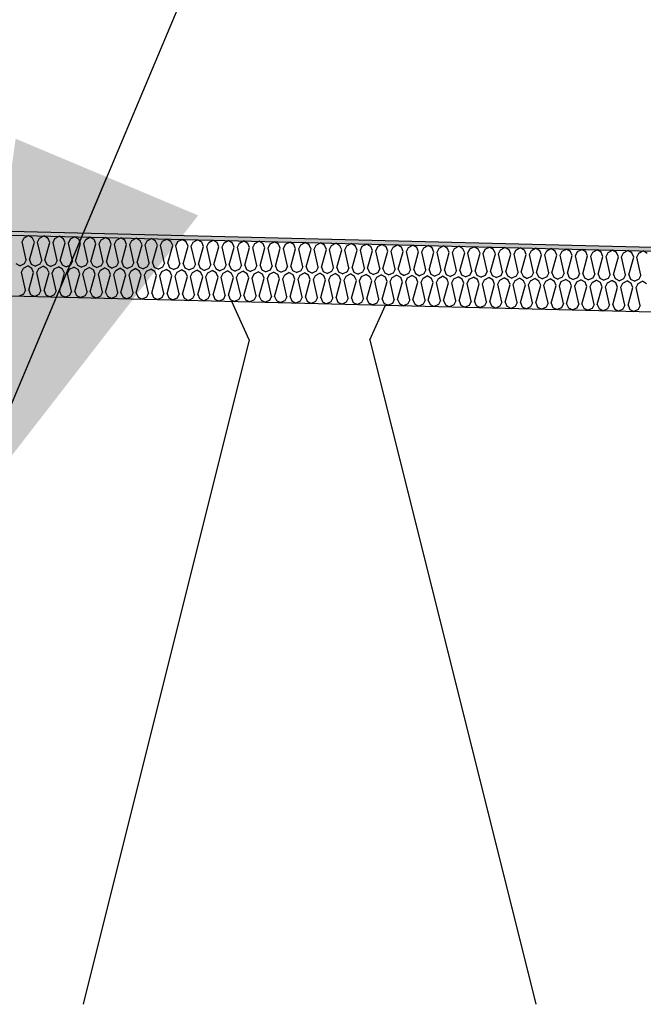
# Model space of a CAD drawing. Header units: millimetres. Extents: x -78790 to -55226, y -2070 to 11020.
# Tile 36 of 108: x -71325 to -71017, y 6969 to 7455. Entities that reach past the tile are written whole.
import ezdxf

# ---------------------------------------------------------------- set-up
doc = ezdxf.new("R2010")
doc.units = ezdxf.units.MM
doc.header["$LTSCALE"] = 0.5
doc.header["$MEASUREMENT"] = 0
doc.linetypes.add('PLINE', pattern=[0])
for name, color, linetype in [('261- Primærkonstruksjon (tak) (Skravur)(Nye konstruksjoner)', 7, 'Continuous'), ('261- Primærkonstruksjon (tak)(Nye konstruksjoner)', 7, 'Continuous'), ('262- Taktekking (Skravur)(Nye konstruksjoner)', 7, 'Continuous'), ('262- Taktekking(Nye konstruksjoner)', 7, 'Continuous'), ('832- Tekst bygning(Nye konstruksjoner)', 7, 'Continuous')]:
    doc.layers.add(name, color=color, linetype=linetype)
doc.dimstyles.new('GENERATED_STYLE__2', dxfattribs={"dimtxt": 0.18, "dimasz": 182.4, "dimexe": 0.18, "dimexo": 0.0625, "dimgap": 0, "dimtad": 0, "dimtih": 1, "dimtoh": 1, "dimdec": 4, "dimzin": 0, "dimdsep": 46, "dimcen": 0.09, "dimadec": 0, "dimazin": 0, "dimtfac": 1, "dimtdec": 4, "dimtmove": 0, "dimatfit": 3, "dimldrblk": 'ARROWHEAD_5', "dimfxl": 1, "dimtolj": 1, "dimtzin": 0, "dimarcsym": 0})

# ---------------------------------------------------------------- blocks, each defined once
blk = doc.blocks.new('*X12')
at = {"layer": '262- Taktekking (Skravur)(Nye konstruksjoner)', "linetype": 'PLINE'}
for p, q in [((-71323.48, 7345.45), (-71322.51, 7347.46)), ((-71322.51, 7347.46), (-71320.41, 7348.57)), ((-71318.37, 7347.36), (-71320.41, 7348.57)), ((-71317.49, 7345.3), (-71318.37, 7347.36)), ((-71315.9, 7345.26), (-71314.92, 7347.27)), ((-71314.92, 7347.27), (-71312.82, 7348.38)), ((-71310.78, 7347.17), (-71312.82, 7348.38)), ((-71307.34, 7347.08), (-71305.24, 7348.19)), ((-71303.2, 7346.98), (-71305.24, 7348.19)), ((-71299.75, 7346.89), (-71297.65, 7348)), ((-71295.61, 7346.79), (-71297.65, 7348)), ((-71292.17, 7346.7), (-71290.07, 7347.81)), ((-71288.02, 7346.6), (-71290.07, 7347.81)), ((-71284.58, 7346.51), (-71282.48, 7347.62)), ((-71280.44, 7346.41), (-71282.48, 7347.62)), ((-71277, 7346.32), (-71274.9, 7347.43)), ((-71272.85, 7346.22), (-71274.9, 7347.43)), ((-71269.41, 7346.13), (-71267.31, 7347.24)), ((-71265.27, 7346.03), (-71267.31, 7347.24)), ((-71321.51, 7336.6), (-71323.48, 7345.45)), ((-71319.91, 7336.56), (-71317.49, 7345.3)), ((-71313.92, 7336.41), (-71315.9, 7345.26)), ((-71312.33, 7336.37), (-71309.91, 7345.11)), ((-71309.91, 7345.11), (-71310.78, 7347.17)), ((-71308.31, 7345.07), (-71307.34, 7347.08)), ((-71306.33, 7336.22), (-71308.31, 7345.07)), ((-71304.74, 7336.18), (-71302.32, 7344.92)), ((-71302.32, 7344.92), (-71303.2, 7346.98)), ((-71300.73, 7344.88), (-71299.75, 7346.89)), ((-71298.75, 7336.03), (-71300.73, 7344.88)), ((-71297.16, 7335.99), (-71294.74, 7344.73)), ((-71294.74, 7344.73), (-71295.61, 7346.79)), ((-71293.14, 7344.69), (-71292.17, 7346.7)), ((-71291.16, 7335.84), (-71293.14, 7344.69)), ((-71289.57, 7335.8), (-71287.15, 7344.54)), ((-71287.15, 7344.54), (-71288.02, 7346.6)), ((-71285.56, 7344.5), (-71284.58, 7346.51)), ((-71283.58, 7335.65), (-71285.56, 7344.5)), ((-71281.98, 7335.61), (-71279.57, 7344.36)), ((-71279.57, 7344.36), (-71280.44, 7346.41)), ((-71277.97, 7344.32), (-71277, 7346.32)), ((-71275.99, 7335.46), (-71277.97, 7344.32)), ((-71274.4, 7335.42), (-71271.98, 7344.17)), ((-71271.98, 7344.17), (-71272.85, 7346.22)), ((-71270.39, 7344.13), (-71269.41, 7346.13)), ((-71268.41, 7335.27), (-71270.39, 7344.13)), ((-71266.81, 7335.23), (-71264.39, 7343.98)), ((-71264.39, 7343.98), (-71265.27, 7346.03)), ((-71262.8, 7343.94), (-71261.83, 7345.94)), ((-71260.82, 7335.08), (-71262.8, 7343.94)), ((-71261.83, 7345.94), (-71259.73, 7347.05)), ((-71257.68, 7345.84), (-71259.73, 7347.05)), ((-71259.23, 7335.04), (-71256.81, 7343.79)), ((-71256.81, 7343.79), (-71257.68, 7345.84)), ((-71255.22, 7343.75), (-71254.24, 7345.75)), ((-71253.24, 7334.9), (-71255.22, 7343.75)), ((-71254.24, 7345.75), (-71252.14, 7346.86)), ((-71250.1, 7345.65), (-71252.14, 7346.86)), ((-71251.64, 7334.86), (-71249.22, 7343.6)), ((-71249.22, 7343.6), (-71250.1, 7345.65)), ((-71247.63, 7343.56), (-71246.65, 7345.56)), ((-71245.65, 7334.71), (-71247.63, 7343.56)), ((-71246.65, 7345.56), (-71244.55, 7346.67)), ((-71242.51, 7345.46), (-71244.55, 7346.67)), ((-71244.06, 7334.67), (-71241.64, 7343.41)), ((-71241.64, 7343.41), (-71242.51, 7345.46)), ((-71240.04, 7343.37), (-71239.07, 7345.38)), ((-71238.06, 7334.52), (-71240.04, 7343.37)), ((-71239.07, 7345.38), (-71236.97, 7346.48)), ((-71234.93, 7345.27), (-71236.97, 7346.48)), ((-71236.47, 7334.48), (-71234.05, 7343.22)), ((-71234.05, 7343.22), (-71234.93, 7345.27)), ((-71232.46, 7343.18), (-71231.48, 7345.19)), ((-71230.48, 7334.33), (-71232.46, 7343.18)), ((-71231.48, 7345.19), (-71229.38, 7346.29)), ((-71227.34, 7345.08), (-71229.38, 7346.29)), ((-71228.89, 7334.29), (-71226.47, 7343.03)), ((-71226.47, 7343.03), (-71227.34, 7345.08)), ((-71224.87, 7342.99), (-71223.9, 7345)), ((-71222.89, 7334.14), (-71224.87, 7342.99)), ((-71223.9, 7345), (-71221.8, 7346.1)), ((-71219.75, 7344.89), (-71221.8, 7346.1)), ((-71221.3, 7334.1), (-71218.88, 7342.84)), ((-71218.88, 7342.84), (-71219.75, 7344.89)), ((-71217.29, 7342.8), (-71216.31, 7344.81)), ((-71215.31, 7333.95), (-71217.29, 7342.8)), ((-71216.31, 7344.81), (-71214.21, 7345.91)), ((-71212.17, 7344.7), (-71214.21, 7345.91)), ((-71213.71, 7333.91), (-71211.3, 7342.65)), ((-71211.3, 7342.65), (-71212.17, 7344.7)), ((-71209.7, 7342.61), (-71208.73, 7344.62)), ((-71207.72, 7333.76), (-71209.7, 7342.61)), ((-71208.73, 7344.62), (-71206.63, 7345.72)), ((-71204.58, 7344.51), (-71206.63, 7345.72)), ((-71206.13, 7333.72), (-71203.71, 7342.46)), ((-71203.71, 7342.46), (-71204.58, 7344.51)), ((-71202.12, 7342.42), (-71201.14, 7344.43)), ((-71200.14, 7333.57), (-71202.12, 7342.42)), ((-71201.14, 7344.43), (-71199.04, 7345.53)), ((-71197, 7344.32), (-71199.04, 7345.53)), ((-71196.12, 7342.27), (-71197, 7344.32)), ((-71194.53, 7342.23), (-71193.56, 7344.24)), ((-71193.56, 7344.24), (-71191.46, 7345.34)), ((-71189.41, 7344.13), (-71191.46, 7345.34)), ((-71188.54, 7342.08), (-71189.41, 7344.13)), ((-71186.95, 7342.04), (-71185.97, 7344.05)), ((-71185.97, 7344.05), (-71183.87, 7345.15)), ((-71181.83, 7343.94), (-71183.87, 7345.15)), ((-71180.95, 7341.89), (-71181.83, 7343.94)), ((-71179.36, 7341.85), (-71178.38, 7343.86)), ((-71178.38, 7343.86), (-71176.28, 7344.96)), ((-71174.24, 7343.75), (-71176.28, 7344.96)), ((-71173.37, 7341.7), (-71174.24, 7343.75)), ((-71171.77, 7341.66), (-71170.8, 7343.67)), ((-71170.8, 7343.67), (-71168.7, 7344.77)), ((-71166.66, 7343.56), (-71168.7, 7344.77)), ((-71165.78, 7341.51), (-71166.66, 7343.56)), ((-71164.19, 7341.47), (-71163.21, 7343.48)), ((-71163.21, 7343.48), (-71161.11, 7344.58)), ((-71159.07, 7343.38), (-71161.11, 7344.58)), ((-71158.2, 7341.32), (-71159.07, 7343.38)), ((-71156.6, 7341.28), (-71155.63, 7343.29)), ((-71155.63, 7343.29), (-71153.53, 7344.39)), ((-71151.49, 7343.19), (-71153.53, 7344.39)), ((-71150.61, 7341.13), (-71151.49, 7343.19)), ((-71149.02, 7341.09), (-71148.04, 7343.1)), ((-71148.04, 7343.1), (-71145.94, 7344.2)), ((-71143.9, 7343), (-71145.94, 7344.2)), ((-71143.03, 7340.94), (-71143.9, 7343)), ((-71141.43, 7340.9), (-71140.46, 7342.91)), ((-71140.46, 7342.91), (-71138.36, 7344.01)), ((-71136.31, 7342.81), (-71138.36, 7344.01)), ((-71135.44, 7340.75), (-71136.31, 7342.81)), ((-71133.85, 7340.71), (-71132.87, 7342.72)), ((-71132.87, 7342.72), (-71130.77, 7343.82)), ((-71128.73, 7342.62), (-71130.77, 7343.82)), ((-71127.85, 7340.56), (-71128.73, 7342.62)), ((-71126.26, 7340.52), (-71125.29, 7342.53)), ((-71125.29, 7342.53), (-71123.19, 7343.64)), ((-71121.14, 7342.43), (-71123.19, 7343.64)), ((-71120.27, 7340.37), (-71121.14, 7342.43)), ((-71117.7, 7342.34), (-71115.6, 7343.45)), ((-71113.56, 7342.24), (-71115.6, 7343.45)), ((-71110.11, 7342.15), (-71108.01, 7343.26)), ((-71105.97, 7342.05), (-71108.01, 7343.26)), ((-71102.53, 7341.96), (-71100.43, 7343.07)), ((-71098.39, 7341.86), (-71100.43, 7343.07)), ((-71094.94, 7341.77), (-71092.84, 7342.88)), ((-71090.8, 7341.67), (-71092.84, 7342.88)), ((-71087.36, 7341.58), (-71085.26, 7342.69)), ((-71083.22, 7341.48), (-71085.26, 7342.69)), ((-71079.77, 7341.39), (-71077.67, 7342.5)), ((-71075.63, 7341.29), (-71077.67, 7342.5)), ((-71198.54, 7333.53), (-71196.12, 7342.27)), ((-71192.55, 7333.38), (-71194.53, 7342.23)), ((-71190.96, 7333.34), (-71188.54, 7342.08)), ((-71184.97, 7333.19), (-71186.95, 7342.04)), ((-71183.37, 7333.15), (-71180.95, 7341.89)), ((-71177.38, 7333), (-71179.36, 7341.85)), ((-71175.79, 7332.96), (-71173.37, 7341.7)), ((-71169.8, 7332.81), (-71171.77, 7341.66)), ((-71168.2, 7332.77), (-71165.78, 7341.51)), ((-71162.21, 7332.62), (-71164.19, 7341.47)), ((-71160.62, 7332.58), (-71158.2, 7341.32)), ((-71154.62, 7332.43), (-71156.6, 7341.28)), ((-71153.03, 7332.39), (-71150.61, 7341.13)), ((-71147.04, 7332.24), (-71149.02, 7341.09)), ((-71145.44, 7332.2), (-71143.03, 7340.94)), ((-71139.45, 7332.05), (-71141.43, 7340.9)), ((-71137.86, 7332.01), (-71135.44, 7340.75)), ((-71131.87, 7331.86), (-71133.85, 7340.71)), ((-71130.27, 7331.82), (-71127.85, 7340.56)), ((-71124.28, 7331.67), (-71126.26, 7340.52)), ((-71122.69, 7331.63), (-71120.27, 7340.37)), ((-71118.68, 7340.33), (-71117.7, 7342.34)), ((-71116.7, 7331.48), (-71118.68, 7340.33)), ((-71115.1, 7331.44), (-71112.68, 7340.18)), ((-71112.68, 7340.18), (-71113.56, 7342.24)), ((-71111.09, 7340.14), (-71110.11, 7342.15)), ((-71109.11, 7331.29), (-71111.09, 7340.14)), ((-71107.52, 7331.25), (-71105.1, 7339.99)), ((-71105.1, 7339.99), (-71105.97, 7342.05)), ((-71103.5, 7339.95), (-71102.53, 7341.96)), ((-71101.53, 7331.1), (-71103.5, 7339.95)), ((-71099.93, 7331.06), (-71097.51, 7339.8)), ((-71097.51, 7339.8), (-71098.39, 7341.86)), ((-71095.92, 7339.76), (-71094.94, 7341.77)), ((-71093.94, 7330.91), (-71095.92, 7339.76)), ((-71092.35, 7330.87), (-71089.93, 7339.61)), ((-71089.93, 7339.61), (-71090.8, 7341.67)), ((-71088.33, 7339.57), (-71087.36, 7341.58)), ((-71086.35, 7330.72), (-71088.33, 7339.57)), ((-71084.76, 7330.68), (-71082.34, 7339.42)), ((-71082.34, 7339.42), (-71083.22, 7341.48)), ((-71080.75, 7339.38), (-71079.77, 7341.39)), ((-71078.77, 7330.53), (-71080.75, 7339.38)), ((-71077.18, 7330.49), (-71074.76, 7339.23)), ((-71074.76, 7339.23), (-71075.63, 7341.29)), ((-71073.16, 7339.2), (-71072.19, 7341.2)), ((-71071.18, 7330.34), (-71073.16, 7339.2)), ((-71072.19, 7341.2), (-71070.09, 7342.31)), ((-71068.04, 7341.1), (-71070.09, 7342.31)), ((-71069.59, 7330.3), (-71067.17, 7339.05)), ((-71067.17, 7339.05), (-71068.04, 7341.1)), ((-71065.58, 7339.01), (-71064.6, 7341.01)), ((-71063.6, 7330.15), (-71065.58, 7339.01)), ((-71064.6, 7341.01), (-71062.5, 7342.12)), ((-71060.46, 7340.91), (-71062.5, 7342.12)), ((-71062, 7330.11), (-71059.59, 7338.86)), ((-71059.59, 7338.86), (-71060.46, 7340.91)), ((-71057.99, 7338.82), (-71057.02, 7340.82)), ((-71056.01, 7329.96), (-71057.99, 7338.82)), ((-71057.02, 7340.82), (-71054.92, 7341.93)), ((-71052.87, 7340.72), (-71054.92, 7341.93)), ((-71054.42, 7329.92), (-71052, 7338.67)), ((-71052, 7338.67), (-71052.87, 7340.72)), ((-71050.41, 7338.63), (-71049.43, 7340.63)), ((-71048.43, 7329.77), (-71050.41, 7338.63)), ((-71049.43, 7340.63), (-71047.33, 7341.74)), ((-71045.29, 7340.53), (-71047.33, 7341.74)), ((-71046.83, 7329.74), (-71044.41, 7338.48)), ((-71044.41, 7338.48), (-71045.29, 7340.53)), ((-71042.82, 7338.44), (-71041.85, 7340.44)), ((-71040.84, 7329.59), (-71042.82, 7338.44)), ((-71041.85, 7340.44), (-71039.74, 7341.55)), ((-71037.7, 7340.34), (-71039.74, 7341.55)), ((-71039.25, 7329.55), (-71036.83, 7338.29)), ((-71036.83, 7338.29), (-71037.7, 7340.34)), ((-71035.23, 7338.25), (-71034.26, 7340.26)), ((-71033.26, 7329.4), (-71035.23, 7338.25)), ((-71034.26, 7340.26), (-71032.16, 7341.36)), ((-71030.12, 7340.15), (-71032.16, 7341.36)), ((-71031.66, 7329.36), (-71029.24, 7338.1)), ((-71029.24, 7338.1), (-71030.12, 7340.15)), ((-71027.65, 7338.06), (-71026.67, 7340.07)), ((-71025.67, 7329.21), (-71027.65, 7338.06)), ((-71026.67, 7340.07), (-71024.57, 7341.17)), ((-71022.53, 7339.96), (-71024.57, 7341.17)), ((-71024.08, 7329.17), (-71021.66, 7337.91)), ((-71021.66, 7337.91), (-71022.53, 7339.96)), ((-71020.06, 7337.87), (-71019.09, 7339.88)), ((-71018.08, 7329.02), (-71020.06, 7337.87)), ((-71019.09, 7339.88), (-71016.99, 7340.98)), ((-71014.95, 7339.77), (-71016.99, 7340.98)), ((-71326.62, 7334.7), (-71324.58, 7333.67)), ((-71322.48, 7334.59), (-71324.58, 7333.67)), ((-71322.88, 7332.47), (-71320.78, 7333.57)), ((-71321.51, 7336.6), (-71322.48, 7334.59)), ((-71318.74, 7332.36), (-71320.78, 7333.57)), ((-71319.91, 7336.56), (-71319.04, 7334.51)), ((-71319.04, 7334.51), (-71316.99, 7333.48)), ((-71314.9, 7334.4), (-71316.99, 7333.48)), ((-71315.3, 7332.28), (-71313.2, 7333.38)), ((-71313.92, 7336.41), (-71314.9, 7334.4)), ((-71311.16, 7332.17), (-71313.2, 7333.38)), ((-71312.33, 7336.37), (-71311.45, 7334.32)), ((-71311.45, 7334.32), (-71309.41, 7333.29)), ((-71307.31, 7334.21), (-71309.41, 7333.29)), ((-71307.71, 7332.09), (-71305.61, 7333.19)), ((-71306.33, 7336.22), (-71307.31, 7334.21)), ((-71303.57, 7331.98), (-71305.61, 7333.19)), ((-71304.74, 7336.18), (-71303.87, 7334.13)), ((-71303.87, 7334.13), (-71301.82, 7333.1)), ((-71299.72, 7334.02), (-71301.82, 7333.1)), ((-71300.13, 7331.9), (-71298.03, 7333)), ((-71298.75, 7336.03), (-71299.72, 7334.02)), ((-71295.98, 7331.79), (-71298.03, 7333)), ((-71297.16, 7335.99), (-71296.28, 7333.94)), ((-71296.28, 7333.94), (-71294.23, 7332.91)), ((-71292.14, 7333.84), (-71294.23, 7332.91)), ((-71292.54, 7331.71), (-71290.44, 7332.81)), ((-71291.16, 7335.84), (-71292.14, 7333.84)), ((-71288.4, 7331.6), (-71290.44, 7332.81)), ((-71289.57, 7335.8), (-71288.7, 7333.75)), ((-71288.7, 7333.75), (-71286.65, 7332.72)), ((-71284.55, 7333.65), (-71286.65, 7332.72)), ((-71283.58, 7335.65), (-71284.55, 7333.65)), ((-71281.98, 7335.61), (-71281.11, 7333.56)), ((-71281.11, 7333.56), (-71279.06, 7332.53)), ((-71276.97, 7333.46), (-71279.06, 7332.53)), ((-71275.99, 7335.46), (-71276.97, 7333.46)), ((-71274.4, 7335.42), (-71273.53, 7333.37)), ((-71273.53, 7333.37), (-71271.48, 7332.34)), ((-71269.38, 7333.27), (-71271.48, 7332.34)), ((-71268.41, 7335.27), (-71269.38, 7333.27)), ((-71266.81, 7335.23), (-71265.94, 7333.18)), ((-71265.94, 7333.18), (-71263.89, 7332.15)), ((-71261.8, 7333.08), (-71263.89, 7332.15)), ((-71260.82, 7335.08), (-71261.8, 7333.08)), ((-71259.23, 7335.04), (-71258.35, 7332.99)), ((-71258.35, 7332.99), (-71256.31, 7331.96)), ((-71254.21, 7332.89), (-71256.31, 7331.96)), ((-71253.24, 7334.9), (-71254.21, 7332.89)), ((-71251.64, 7334.86), (-71250.77, 7332.8)), ((-71250.77, 7332.8), (-71248.72, 7331.77)), ((-71246.63, 7332.7), (-71248.72, 7331.77)), ((-71245.65, 7334.71), (-71246.63, 7332.7)), ((-71244.06, 7334.67), (-71243.18, 7332.61)), ((-71238.06, 7334.52), (-71239.04, 7332.51)), ((-71236.47, 7334.48), (-71235.6, 7332.42)), ((-71230.48, 7334.33), (-71231.45, 7332.32)), ((-71228.89, 7334.29), (-71228.01, 7332.23)), ((-71222.89, 7334.14), (-71223.87, 7332.13)), ((-71221.3, 7334.1), (-71220.43, 7332.04)), ((-71215.31, 7333.95), (-71216.28, 7331.94)), ((-71213.71, 7333.91), (-71212.84, 7331.85)), ((-71207.72, 7333.76), (-71208.7, 7331.75)), ((-71206.13, 7333.72), (-71205.26, 7331.66)), ((-71200.14, 7333.57), (-71201.11, 7331.56)), ((-71198.54, 7333.53), (-71197.67, 7331.47)), ((-71192.55, 7333.38), (-71193.53, 7331.37)), ((-71190.96, 7333.34), (-71190.08, 7331.28)), ((-71184.97, 7333.19), (-71185.94, 7331.18)), ((-71183.37, 7333.15), (-71182.5, 7331.09)), ((-71177.38, 7333), (-71178.36, 7330.99)), ((-71175.79, 7332.96), (-71174.91, 7330.9)), ((-71169.8, 7332.81), (-71170.77, 7330.8)), ((-71168.2, 7332.77), (-71167.33, 7330.71)), ((-71323.86, 7330.46), (-71322.88, 7332.47)), ((-71321.88, 7321.61), (-71323.86, 7330.46)), ((-71320.29, 7321.57), (-71317.87, 7330.31)), ((-71317.87, 7330.31), (-71318.74, 7332.36)), ((-71316.27, 7330.27), (-71315.3, 7332.28)), ((-71314.3, 7321.42), (-71316.27, 7330.27)), ((-71312.7, 7321.38), (-71310.28, 7330.12)), ((-71310.28, 7330.12), (-71311.16, 7332.17)), ((-71308.69, 7330.08), (-71307.71, 7332.09)), ((-71306.71, 7321.23), (-71308.69, 7330.08)), ((-71305.12, 7321.19), (-71302.7, 7329.93)), ((-71302.7, 7329.93), (-71303.57, 7331.98)), ((-71301.1, 7329.89), (-71300.13, 7331.9)), ((-71299.12, 7321.04), (-71301.1, 7329.89)), ((-71297.53, 7321), (-71295.11, 7329.74)), ((-71295.11, 7329.74), (-71295.98, 7331.79)), ((-71293.52, 7329.7), (-71292.54, 7331.71)), ((-71291.54, 7320.85), (-71293.52, 7329.7)), ((-71289.94, 7320.81), (-71287.53, 7329.55)), ((-71287.53, 7329.55), (-71288.4, 7331.6)), ((-71285.93, 7329.51), (-71284.96, 7331.52)), ((-71283.95, 7320.66), (-71285.93, 7329.51)), ((-71284.96, 7331.52), (-71282.86, 7332.62)), ((-71280.81, 7331.41), (-71282.86, 7332.62)), ((-71282.36, 7320.62), (-71279.94, 7329.36)), ((-71279.94, 7329.36), (-71280.81, 7331.41)), ((-71278.35, 7329.32), (-71277.37, 7331.33)), ((-71276.37, 7320.47), (-71278.35, 7329.32)), ((-71277.37, 7331.33), (-71275.27, 7332.43)), ((-71273.23, 7331.22), (-71275.27, 7332.43)), ((-71274.77, 7320.43), (-71272.35, 7329.17)), ((-71272.35, 7329.17), (-71273.23, 7331.22)), ((-71270.76, 7329.13), (-71269.79, 7331.14)), ((-71268.78, 7320.28), (-71270.76, 7329.13)), ((-71269.79, 7331.14), (-71267.69, 7332.24)), ((-71265.64, 7331.03), (-71267.69, 7332.24)), ((-71267.19, 7320.24), (-71264.77, 7328.98)), ((-71264.77, 7328.98), (-71265.64, 7331.03)), ((-71263.18, 7328.94), (-71262.2, 7330.95)), ((-71261.2, 7320.09), (-71263.18, 7328.94)), ((-71262.2, 7330.95), (-71260.1, 7332.05)), ((-71258.06, 7330.85), (-71260.1, 7332.05)), ((-71259.6, 7320.05), (-71257.18, 7328.79)), ((-71257.18, 7328.79), (-71258.06, 7330.85)), ((-71255.59, 7328.75), (-71254.61, 7330.76)), ((-71253.61, 7319.9), (-71255.59, 7328.75)), ((-71254.61, 7330.76), (-71252.51, 7331.86)), ((-71250.47, 7330.66), (-71252.51, 7331.86)), ((-71252.02, 7319.86), (-71249.6, 7328.6)), ((-71249.6, 7328.6), (-71250.47, 7330.66)), ((-71248, 7328.56), (-71247.03, 7330.57)), ((-71246.03, 7319.71), (-71248, 7328.56)), ((-71247.03, 7330.57), (-71244.93, 7331.67)), ((-71242.89, 7330.47), (-71244.93, 7331.67)), ((-71244.43, 7319.67), (-71242.01, 7328.41)), ((-71243.18, 7332.61), (-71241.14, 7331.58)), ((-71242.01, 7328.41), (-71242.89, 7330.47)), ((-71239.04, 7332.51), (-71241.14, 7331.58)), ((-71240.42, 7328.37), (-71239.44, 7330.38)), ((-71238.44, 7319.52), (-71240.42, 7328.37)), ((-71239.44, 7330.38), (-71237.34, 7331.48)), ((-71235.3, 7330.28), (-71237.34, 7331.48)), ((-71236.85, 7319.48), (-71234.43, 7328.22)), ((-71235.6, 7332.42), (-71233.55, 7331.39)), ((-71234.43, 7328.22), (-71235.3, 7330.28)), ((-71231.45, 7332.32), (-71233.55, 7331.39)), ((-71232.83, 7328.18), (-71231.86, 7330.19)), ((-71230.85, 7319.33), (-71232.83, 7328.18)), ((-71231.86, 7330.19), (-71229.76, 7331.29)), ((-71227.72, 7330.09), (-71229.76, 7331.29)), ((-71229.26, 7319.29), (-71226.84, 7328.03)), ((-71228.01, 7332.23), (-71225.97, 7331.2)), ((-71226.84, 7328.03), (-71227.72, 7330.09)), ((-71223.87, 7332.13), (-71225.97, 7331.2)), ((-71225.25, 7327.99), (-71224.27, 7330)), ((-71223.27, 7319.14), (-71225.25, 7327.99)), ((-71224.27, 7330), (-71222.17, 7331.11)), ((-71220.13, 7329.9), (-71222.17, 7331.11)), ((-71221.68, 7319.1), (-71219.26, 7327.84)), ((-71220.43, 7332.04), (-71218.38, 7331.01)), ((-71219.26, 7327.84), (-71220.13, 7329.9)), ((-71216.28, 7331.94), (-71218.38, 7331.01)), ((-71217.66, 7327.8), (-71216.69, 7329.81)), ((-71215.68, 7318.95), (-71217.66, 7327.8)), ((-71216.69, 7329.81), (-71214.59, 7330.92)), ((-71212.54, 7329.71), (-71214.59, 7330.92)), ((-71212.84, 7331.85), (-71210.79, 7330.82)), ((-71211.67, 7327.65), (-71212.54, 7329.71)), ((-71208.7, 7331.75), (-71210.79, 7330.82)), ((-71210.08, 7327.61), (-71209.1, 7329.62)), ((-71209.1, 7329.62), (-71207, 7330.73)), ((-71204.96, 7329.52), (-71207, 7330.73)), ((-71205.26, 7331.66), (-71203.21, 7330.63)), ((-71204.09, 7327.46), (-71204.96, 7329.52)), ((-71201.11, 7331.56), (-71203.21, 7330.63)), ((-71202.49, 7327.42), (-71201.52, 7329.43)), ((-71201.52, 7329.43), (-71199.42, 7330.54)), ((-71197.37, 7329.33), (-71199.42, 7330.54)), ((-71197.67, 7331.47), (-71195.62, 7330.44)), ((-71196.5, 7327.27), (-71197.37, 7329.33)), ((-71193.53, 7331.37), (-71195.62, 7330.44)), ((-71194.91, 7327.23), (-71193.93, 7329.24)), ((-71193.93, 7329.24), (-71191.83, 7330.35)), ((-71189.79, 7329.14), (-71191.83, 7330.35)), ((-71190.08, 7331.28), (-71188.04, 7330.25)), ((-71188.91, 7327.08), (-71189.79, 7329.14)), ((-71185.94, 7331.18), (-71188.04, 7330.25)), ((-71187.32, 7327.04), (-71186.35, 7329.05)), ((-71186.35, 7329.05), (-71184.24, 7330.16)), ((-71182.2, 7328.95), (-71184.24, 7330.16)), ((-71182.5, 7331.09), (-71180.45, 7330.06)), ((-71181.33, 7326.89), (-71182.2, 7328.95)), ((-71178.36, 7330.99), (-71180.45, 7330.06)), ((-71179.73, 7326.85), (-71178.76, 7328.86)), ((-71178.76, 7328.86), (-71176.66, 7329.97)), ((-71174.62, 7328.76), (-71176.66, 7329.97)), ((-71174.91, 7330.9), (-71172.87, 7329.87)), ((-71173.74, 7326.7), (-71174.62, 7328.76)), ((-71170.77, 7330.8), (-71172.87, 7329.87)), ((-71172.15, 7326.67), (-71171.17, 7328.67)), ((-71171.17, 7328.67), (-71169.07, 7329.78)), ((-71167.03, 7328.57), (-71169.07, 7329.78)), ((-71167.33, 7330.71), (-71165.28, 7329.68)), ((-71166.16, 7326.52), (-71167.03, 7328.57)), ((-71163.18, 7330.61), (-71165.28, 7329.68)), ((-71164.56, 7326.48), (-71163.59, 7328.48)), ((-71163.59, 7328.48), (-71161.49, 7329.59)), ((-71162.21, 7332.62), (-71163.18, 7330.61)), ((-71159.45, 7328.38), (-71161.49, 7329.59)), ((-71160.62, 7332.58), (-71159.74, 7330.53)), ((-71159.74, 7330.53), (-71157.7, 7329.49)), ((-71158.57, 7326.33), (-71159.45, 7328.38)), ((-71155.6, 7330.42), (-71157.7, 7329.49)), ((-71156.98, 7326.29), (-71156, 7328.29)), ((-71156, 7328.29), (-71153.9, 7329.4)), ((-71154.62, 7332.43), (-71155.6, 7330.42)), ((-71151.86, 7328.19), (-71153.9, 7329.4)), ((-71153.03, 7332.39), (-71152.16, 7330.34)), ((-71152.16, 7330.34), (-71150.11, 7329.3)), ((-71150.99, 7326.14), (-71151.86, 7328.19)), ((-71148.01, 7330.23), (-71150.11, 7329.3)), ((-71149.39, 7326.1), (-71148.42, 7328.1)), ((-71148.42, 7328.1), (-71146.32, 7329.21)), ((-71147.04, 7332.24), (-71148.01, 7330.23)), ((-71144.27, 7328), (-71146.32, 7329.21)), ((-71145.44, 7332.2), (-71144.57, 7330.15)), ((-71144.57, 7330.15), (-71142.52, 7329.11)), ((-71143.4, 7325.95), (-71144.27, 7328)), ((-71140.43, 7330.04), (-71142.52, 7329.11)), ((-71141.81, 7325.91), (-71140.83, 7327.91)), ((-71140.83, 7327.91), (-71138.73, 7329.02)), ((-71139.45, 7332.05), (-71140.43, 7330.04)), ((-71136.69, 7327.81), (-71138.73, 7329.02)), ((-71137.86, 7332.01), (-71136.99, 7329.96)), ((-71136.99, 7329.96), (-71134.94, 7328.92)), ((-71135.82, 7325.76), (-71136.69, 7327.81)), ((-71132.84, 7329.85), (-71134.94, 7328.92)), ((-71133.25, 7327.73), (-71131.15, 7328.83)), ((-71131.87, 7331.86), (-71132.84, 7329.85)), ((-71129.1, 7327.62), (-71131.15, 7328.83)), ((-71130.27, 7331.82), (-71129.4, 7329.77)), ((-71129.4, 7329.77), (-71127.35, 7328.73)), ((-71125.26, 7329.66), (-71127.35, 7328.73)), ((-71125.66, 7327.54), (-71123.56, 7328.64)), ((-71124.28, 7331.67), (-71125.26, 7329.66)), ((-71121.52, 7327.43), (-71123.56, 7328.64)), ((-71122.69, 7331.63), (-71121.81, 7329.58)), ((-71121.81, 7329.58), (-71119.77, 7328.54)), ((-71117.67, 7329.47), (-71119.77, 7328.54)), ((-71118.08, 7327.35), (-71115.97, 7328.45)), ((-71116.7, 7331.48), (-71117.67, 7329.47)), ((-71113.93, 7327.24), (-71115.97, 7328.45)), ((-71115.1, 7331.44), (-71114.23, 7329.39)), ((-71114.23, 7329.39), (-71112.18, 7328.36)), ((-71110.09, 7329.28), (-71112.18, 7328.36)), ((-71110.49, 7327.16), (-71108.39, 7328.26)), ((-71109.11, 7331.29), (-71110.09, 7329.28)), ((-71106.35, 7327.05), (-71108.39, 7328.26)), ((-71107.52, 7331.25), (-71106.64, 7329.2)), ((-71106.64, 7329.2), (-71104.6, 7328.17)), ((-71102.5, 7329.09), (-71104.6, 7328.17)), ((-71102.9, 7326.97), (-71100.8, 7328.07)), ((-71101.53, 7331.1), (-71102.5, 7329.09)), ((-71098.76, 7326.86), (-71100.8, 7328.07)), ((-71099.93, 7331.06), (-71099.06, 7329.01)), ((-71099.06, 7329.01), (-71097.01, 7327.98)), ((-71094.92, 7328.9), (-71097.01, 7327.98)), ((-71095.32, 7326.78), (-71093.22, 7327.88)), ((-71093.94, 7330.91), (-71094.92, 7328.9)), ((-71091.18, 7326.67), (-71093.22, 7327.88)), ((-71092.35, 7330.87), (-71091.47, 7328.82)), ((-71091.47, 7328.82), (-71089.43, 7327.79)), ((-71087.33, 7328.71), (-71089.43, 7327.79)), ((-71086.35, 7330.72), (-71087.33, 7328.71)), ((-71084.76, 7330.68), (-71083.89, 7328.63)), ((-71083.89, 7328.63), (-71081.84, 7327.6)), ((-71079.74, 7328.53), (-71081.84, 7327.6)), ((-71078.77, 7330.53), (-71079.74, 7328.53)), ((-71077.18, 7330.49), (-71076.3, 7328.44)), ((-71076.3, 7328.44), (-71074.25, 7327.41)), ((-71072.16, 7328.34), (-71074.25, 7327.41)), ((-71071.18, 7330.34), (-71072.16, 7328.34)), ((-71069.59, 7330.3), (-71068.72, 7328.25)), ((-71068.72, 7328.25), (-71066.67, 7327.22)), ((-71064.57, 7328.15), (-71066.67, 7327.22)), ((-71063.6, 7330.15), (-71064.57, 7328.15)), ((-71062, 7330.11), (-71061.13, 7328.06)), ((-71061.13, 7328.06), (-71059.08, 7327.03)), ((-71056.99, 7327.96), (-71059.08, 7327.03)), ((-71056.01, 7329.96), (-71056.99, 7327.96)), ((-71054.42, 7329.92), (-71053.54, 7327.87)), ((-71053.54, 7327.87), (-71051.5, 7326.84)), ((-71049.4, 7327.77), (-71051.5, 7326.84)), ((-71048.43, 7329.77), (-71049.4, 7327.77)), ((-71046.83, 7329.74), (-71045.96, 7327.68)), ((-71040.84, 7329.59), (-71041.82, 7327.58)), ((-71039.25, 7329.55), (-71038.37, 7327.49)), ((-71033.26, 7329.4), (-71034.23, 7327.39)), ((-71031.66, 7329.36), (-71030.79, 7327.3)), ((-71025.67, 7329.21), (-71026.65, 7327.2)), ((-71024.08, 7329.17), (-71023.2, 7327.11)), ((-71018.08, 7329.02), (-71019.06, 7327.01)), ((-71214.09, 7318.91), (-71211.67, 7327.65)), ((-71208.1, 7318.76), (-71210.08, 7327.61)), ((-71206.5, 7318.72), (-71204.09, 7327.46)), ((-71200.51, 7318.57), (-71202.49, 7327.42)), ((-71198.92, 7318.53), (-71196.5, 7327.27)), ((-71192.93, 7318.38), (-71194.91, 7327.23)), ((-71191.33, 7318.34), (-71188.91, 7327.08)), ((-71185.34, 7318.19), (-71187.32, 7327.04)), ((-71183.75, 7318.15), (-71181.33, 7326.89)), ((-71177.76, 7318), (-71179.73, 7326.85)), ((-71176.16, 7317.96), (-71173.74, 7326.7)), ((-71170.17, 7317.81), (-71172.15, 7326.67)), ((-71168.58, 7317.77), (-71166.16, 7326.52)), ((-71162.58, 7317.62), (-71164.56, 7326.48)), ((-71160.99, 7317.58), (-71158.57, 7326.33)), ((-71155, 7317.43), (-71156.98, 7326.29)), ((-71153.41, 7317.39), (-71150.99, 7326.14)), ((-71147.41, 7317.24), (-71149.39, 7326.1)), ((-71145.82, 7317.21), (-71143.4, 7325.95)), ((-71139.83, 7317.06), (-71141.81, 7325.91)), ((-71138.23, 7317.02), (-71135.82, 7325.76)), ((-71134.22, 7325.72), (-71133.25, 7327.73)), ((-71132.24, 7316.87), (-71134.22, 7325.72)), ((-71130.65, 7316.83), (-71128.23, 7325.57)), ((-71128.23, 7325.57), (-71129.1, 7327.62)), ((-71126.64, 7325.53), (-71125.66, 7327.54)), ((-71124.66, 7316.68), (-71126.64, 7325.53)), ((-71123.06, 7316.64), (-71120.64, 7325.38)), ((-71120.64, 7325.38), (-71121.52, 7327.43)), ((-71119.05, 7325.34), (-71118.08, 7327.35)), ((-71117.07, 7316.49), (-71119.05, 7325.34)), ((-71115.48, 7316.45), (-71113.06, 7325.19)), ((-71113.06, 7325.19), (-71113.93, 7327.24)), ((-71111.47, 7325.15), (-71110.49, 7327.16)), ((-71109.49, 7316.3), (-71111.47, 7325.15)), ((-71107.89, 7316.26), (-71105.47, 7325)), ((-71105.47, 7325), (-71106.35, 7327.05)), ((-71103.88, 7324.96), (-71102.9, 7326.97)), ((-71101.9, 7316.11), (-71103.88, 7324.96)), ((-71100.31, 7316.07), (-71097.89, 7324.81)), ((-71097.89, 7324.81), (-71098.76, 7326.86)), ((-71096.29, 7324.77), (-71095.32, 7326.78)), ((-71094.31, 7315.92), (-71096.29, 7324.77)), ((-71092.72, 7315.88), (-71090.3, 7324.62)), ((-71090.3, 7324.62), (-71091.18, 7326.67)), ((-71088.71, 7324.58), (-71087.73, 7326.59)), ((-71086.73, 7315.73), (-71088.71, 7324.58)), ((-71087.73, 7326.59), (-71085.63, 7327.69)), ((-71083.59, 7326.48), (-71085.63, 7327.69)), ((-71085.14, 7315.69), (-71082.72, 7324.43)), ((-71082.72, 7324.43), (-71083.59, 7326.48)), ((-71081.12, 7324.39), (-71080.15, 7326.4)), ((-71079.14, 7315.54), (-71081.12, 7324.39)), ((-71080.15, 7326.4), (-71078.05, 7327.5)), ((-71076, 7326.29), (-71078.05, 7327.5)), ((-71077.55, 7315.5), (-71075.13, 7324.24)), ((-71075.13, 7324.24), (-71076, 7326.29)), ((-71073.54, 7324.2), (-71072.56, 7326.21)), ((-71071.56, 7315.35), (-71073.54, 7324.2)), ((-71072.56, 7326.21), (-71070.46, 7327.31)), ((-71068.42, 7326.1), (-71070.46, 7327.31)), ((-71069.96, 7315.31), (-71067.55, 7324.05)), ((-71067.55, 7324.05), (-71068.42, 7326.1)), ((-71065.95, 7324.01), (-71064.98, 7326.02)), ((-71063.97, 7315.16), (-71065.95, 7324.01)), ((-71064.98, 7326.02), (-71062.88, 7327.12)), ((-71060.83, 7325.91), (-71062.88, 7327.12)), ((-71062.38, 7315.12), (-71059.96, 7323.86)), ((-71059.96, 7323.86), (-71060.83, 7325.91)), ((-71058.37, 7323.82), (-71057.39, 7325.83)), ((-71056.39, 7314.97), (-71058.37, 7323.82)), ((-71057.39, 7325.83), (-71055.29, 7326.93)), ((-71053.25, 7325.73), (-71055.29, 7326.93)), ((-71054.79, 7314.93), (-71052.37, 7323.67)), ((-71052.37, 7323.67), (-71053.25, 7325.73)), ((-71050.78, 7323.63), (-71049.81, 7325.64)), ((-71048.8, 7314.78), (-71050.78, 7323.63)), ((-71049.81, 7325.64), (-71047.71, 7326.74)), ((-71045.66, 7325.54), (-71047.71, 7326.74)), ((-71047.21, 7314.74), (-71044.79, 7323.48)), ((-71045.96, 7327.68), (-71043.91, 7326.65)), ((-71044.79, 7323.48), (-71045.66, 7325.54)), ((-71041.82, 7327.58), (-71043.91, 7326.65)), ((-71043.2, 7323.44), (-71042.22, 7325.45)), ((-71041.22, 7314.59), (-71043.2, 7323.44)), ((-71042.22, 7325.45), (-71040.12, 7326.55)), ((-71038.08, 7325.35), (-71040.12, 7326.55)), ((-71039.62, 7314.55), (-71037.2, 7323.29)), ((-71038.37, 7327.49), (-71036.33, 7326.46)), ((-71037.2, 7323.29), (-71038.08, 7325.35)), ((-71034.23, 7327.39), (-71036.33, 7326.46)), ((-71035.61, 7323.25), (-71034.63, 7325.26)), ((-71033.63, 7314.4), (-71035.61, 7323.25)), ((-71034.63, 7325.26), (-71032.53, 7326.36)), ((-71030.49, 7325.16), (-71032.53, 7326.36)), ((-71032.04, 7314.36), (-71029.62, 7323.1)), ((-71030.79, 7327.3), (-71028.74, 7326.27)), ((-71029.62, 7323.1), (-71030.49, 7325.16)), ((-71026.65, 7327.2), (-71028.74, 7326.27)), ((-71028.02, 7323.06), (-71027.05, 7325.07)), ((-71026.05, 7314.21), (-71028.02, 7323.06)), ((-71027.05, 7325.07), (-71024.95, 7326.17)), ((-71022.91, 7324.97), (-71024.95, 7326.17)), ((-71024.45, 7314.17), (-71022.03, 7322.91)), ((-71023.2, 7327.11), (-71021.16, 7326.08)), ((-71022.03, 7322.91), (-71022.91, 7324.97)), ((-71019.06, 7327.01), (-71021.16, 7326.08)), ((-71020.44, 7322.87), (-71019.46, 7324.88)), ((-71019.46, 7324.88), (-71017.36, 7325.98)), ((-71015.32, 7324.78), (-71017.36, 7325.98)), ((-71322.86, 7319.6), (-71324.95, 7318.67)), ((-71321.88, 7321.61), (-71322.86, 7319.6)), ((-71320.29, 7321.57), (-71319.41, 7319.51)), ((-71319.41, 7319.51), (-71317.37, 7318.48)), ((-71315.27, 7319.41), (-71317.37, 7318.48)), ((-71314.3, 7321.42), (-71315.27, 7319.41)), ((-71312.7, 7321.38), (-71311.83, 7319.32)), ((-71311.83, 7319.32), (-71309.78, 7318.29)), ((-71307.68, 7319.22), (-71309.78, 7318.29)), ((-71306.71, 7321.23), (-71307.68, 7319.22)), ((-71305.12, 7321.19), (-71304.24, 7319.13)), ((-71304.24, 7319.13), (-71302.2, 7318.1)), ((-71300.1, 7319.03), (-71302.2, 7318.1)), ((-71299.12, 7321.04), (-71300.1, 7319.03)), ((-71297.53, 7321), (-71296.66, 7318.94)), ((-71296.66, 7318.94), (-71294.61, 7317.91)), ((-71292.51, 7318.84), (-71294.61, 7317.91)), ((-71291.54, 7320.85), (-71292.51, 7318.84)), ((-71289.94, 7320.81), (-71289.07, 7318.75)), ((-71289.07, 7318.75), (-71287.02, 7317.72)), ((-71284.93, 7318.65), (-71287.02, 7317.72)), ((-71283.95, 7320.66), (-71284.93, 7318.65)), ((-71282.36, 7320.62), (-71281.49, 7318.56)), ((-71281.49, 7318.56), (-71279.44, 7317.53)), ((-71277.34, 7318.46), (-71279.44, 7317.53)), ((-71276.37, 7320.47), (-71277.34, 7318.46)), ((-71274.77, 7320.43), (-71273.9, 7318.37)), ((-71273.9, 7318.37), (-71271.85, 7317.34)), ((-71269.76, 7318.27), (-71271.85, 7317.34)), ((-71268.78, 7320.28), (-71269.76, 7318.27)), ((-71267.19, 7320.24), (-71266.31, 7318.18)), ((-71266.31, 7318.18), (-71264.27, 7317.15)), ((-71262.17, 7318.08), (-71264.27, 7317.15)), ((-71261.2, 7320.09), (-71262.17, 7318.08)), ((-71259.6, 7320.05), (-71258.73, 7318)), ((-71253.61, 7319.9), (-71254.59, 7317.89)), ((-71252.02, 7319.86), (-71251.14, 7317.81)), ((-71246.03, 7319.71), (-71247, 7317.7)), ((-71244.43, 7319.67), (-71243.56, 7317.62)), ((-71238.44, 7319.52), (-71239.42, 7317.51)), ((-71236.85, 7319.48), (-71235.97, 7317.43)), ((-71230.85, 7319.33), (-71231.83, 7317.32)), ((-71229.26, 7319.29), (-71228.39, 7317.24)), ((-71223.27, 7319.14), (-71224.24, 7317.13)), ((-71221.68, 7319.1), (-71220.8, 7317.05)), ((-71215.68, 7318.95), (-71216.66, 7316.94)), ((-71214.09, 7318.91), (-71213.22, 7316.86)), ((-71208.1, 7318.76), (-71209.07, 7316.75)), ((-71206.5, 7318.72), (-71205.63, 7316.67)), ((-71200.51, 7318.57), (-71201.49, 7316.56)), ((-71198.92, 7318.53), (-71198.04, 7316.48)), ((-71192.93, 7318.38), (-71193.9, 7316.37)), ((-71191.33, 7318.34), (-71190.46, 7316.29)), ((-71185.34, 7318.19), (-71186.32, 7316.18)), ((-71183.75, 7318.15), (-71182.87, 7316.1)), ((-71018.46, 7314.02), (-71020.44, 7322.87)), ((-71258.73, 7318), (-71256.68, 7316.96)), ((-71254.59, 7317.89), (-71256.68, 7316.96)), ((-71251.14, 7317.81), (-71249.1, 7316.77)), ((-71247, 7317.7), (-71249.1, 7316.77)), ((-71243.56, 7317.62), (-71241.51, 7316.58)), ((-71239.42, 7317.51), (-71241.51, 7316.58)), ((-71235.97, 7317.43), (-71233.93, 7316.39)), ((-71231.83, 7317.32), (-71233.93, 7316.39)), ((-71228.39, 7317.24), (-71226.34, 7316.2)), ((-71224.24, 7317.13), (-71226.34, 7316.2)), ((-71220.8, 7317.05), (-71218.75, 7316.01)), ((-71216.66, 7316.94), (-71218.75, 7316.01)), ((-71213.22, 7316.86), (-71211.17, 7315.83)), ((-71209.07, 7316.75), (-71211.17, 7315.83)), ((-71205.63, 7316.67), (-71203.58, 7315.64)), ((-71201.49, 7316.56), (-71203.58, 7315.64)), ((-71198.04, 7316.48), (-71196, 7315.45)), ((-71193.9, 7316.37), (-71196, 7315.45)), ((-71190.46, 7316.29), (-71188.41, 7315.26)), ((-71186.32, 7316.18), (-71188.41, 7315.26)), ((-71182.87, 7316.1), (-71180.83, 7315.07)), ((-71178.73, 7316), (-71180.83, 7315.07)), ((-71177.76, 7318), (-71178.73, 7316)), ((-71176.16, 7317.96), (-71175.29, 7315.91)), ((-71175.29, 7315.91), (-71173.24, 7314.88)), ((-71171.15, 7315.81), (-71173.24, 7314.88)), ((-71170.17, 7317.81), (-71171.15, 7315.81)), ((-71168.58, 7317.77), (-71167.7, 7315.72)), ((-71167.7, 7315.72), (-71165.66, 7314.69)), ((-71163.56, 7315.62), (-71165.66, 7314.69)), ((-71162.58, 7317.62), (-71163.56, 7315.62)), ((-71160.99, 7317.58), (-71160.12, 7315.53)), ((-71160.12, 7315.53), (-71158.07, 7314.5)), ((-71155.97, 7315.43), (-71158.07, 7314.5)), ((-71155, 7317.43), (-71155.97, 7315.43)), ((-71153.41, 7317.39), (-71152.53, 7315.34)), ((-71152.53, 7315.34), (-71150.48, 7314.31)), ((-71148.39, 7315.24), (-71150.48, 7314.31)), ((-71147.41, 7317.24), (-71148.39, 7315.24)), ((-71145.82, 7317.21), (-71144.95, 7315.15)), ((-71144.95, 7315.15), (-71142.9, 7314.12)), ((-71140.8, 7315.05), (-71142.9, 7314.12)), ((-71139.83, 7317.06), (-71140.8, 7315.05)), ((-71138.23, 7317.02), (-71137.36, 7314.96)), ((-71137.36, 7314.96), (-71135.31, 7313.93)), ((-71133.22, 7314.86), (-71135.31, 7313.93)), ((-71132.24, 7316.87), (-71133.22, 7314.86)), ((-71130.65, 7316.83), (-71129.78, 7314.77)), ((-71129.78, 7314.77), (-71127.73, 7313.74)), ((-71125.63, 7314.67), (-71127.73, 7313.74)), ((-71124.66, 7316.68), (-71125.63, 7314.67)), ((-71123.06, 7316.64), (-71122.19, 7314.58)), ((-71122.19, 7314.58), (-71120.14, 7313.55)), ((-71118.05, 7314.48), (-71120.14, 7313.55)), ((-71117.07, 7316.49), (-71118.05, 7314.48)), ((-71115.48, 7316.45), (-71114.6, 7314.39)), ((-71114.6, 7314.39), (-71112.56, 7313.36)), ((-71110.46, 7314.29), (-71112.56, 7313.36)), ((-71109.49, 7316.3), (-71110.46, 7314.29)), ((-71107.89, 7316.26), (-71107.02, 7314.2)), ((-71107.02, 7314.2), (-71104.97, 7313.17)), ((-71102.88, 7314.1), (-71104.97, 7313.17)), ((-71101.9, 7316.11), (-71102.88, 7314.1)), ((-71100.31, 7316.07), (-71099.43, 7314.01)), ((-71099.43, 7314.01), (-71097.39, 7312.98)), ((-71095.29, 7313.91), (-71097.39, 7312.98)), ((-71094.31, 7315.92), (-71095.29, 7313.91)), ((-71092.72, 7315.88), (-71091.85, 7313.82)), ((-71091.85, 7313.82), (-71089.8, 7312.79)), ((-71087.7, 7313.72), (-71089.8, 7312.79)), ((-71086.73, 7315.73), (-71087.7, 7313.72)), ((-71085.14, 7315.69), (-71084.26, 7313.63)), ((-71084.26, 7313.63), (-71082.21, 7312.6)), ((-71080.12, 7313.53), (-71082.21, 7312.6)), ((-71079.14, 7315.54), (-71080.12, 7313.53)), ((-71077.55, 7315.5), (-71076.68, 7313.44)), ((-71076.68, 7313.44), (-71074.63, 7312.41)), ((-71072.53, 7313.34), (-71074.63, 7312.41)), ((-71071.56, 7315.35), (-71072.53, 7313.34)), ((-71069.96, 7315.31), (-71069.09, 7313.25)), ((-71069.09, 7313.25), (-71067.04, 7312.22)), ((-71063.97, 7315.16), (-71064.95, 7313.15)), ((-71062.38, 7315.12), (-71061.51, 7313.06)), ((-71056.39, 7314.97), (-71057.36, 7312.96)), ((-71054.79, 7314.93), (-71053.92, 7312.87)), ((-71048.8, 7314.78), (-71049.78, 7312.77)), ((-71047.21, 7314.74), (-71046.33, 7312.69)), ((-71041.22, 7314.59), (-71042.19, 7312.58)), ((-71039.62, 7314.55), (-71038.75, 7312.5)), ((-71033.63, 7314.4), (-71034.61, 7312.39)), ((-71032.04, 7314.36), (-71031.16, 7312.31)), ((-71026.05, 7314.21), (-71027.02, 7312.2)), ((-71024.45, 7314.17), (-71023.58, 7312.12)), ((-71018.46, 7314.02), (-71019.43, 7312.01)), ((-71064.95, 7313.15), (-71067.04, 7312.22)), ((-71061.51, 7313.06), (-71059.46, 7312.03)), ((-71057.36, 7312.96), (-71059.46, 7312.03)), ((-71053.92, 7312.87), (-71051.87, 7311.84)), ((-71049.78, 7312.77), (-71051.87, 7311.84)), ((-71046.33, 7312.69), (-71044.29, 7311.65)), ((-71042.19, 7312.58), (-71044.29, 7311.65)), ((-71038.75, 7312.5), (-71036.7, 7311.46)), ((-71034.61, 7312.39), (-71036.7, 7311.46)), ((-71031.16, 7312.31), (-71029.12, 7311.27)), ((-71027.02, 7312.2), (-71029.12, 7311.27)), ((-71023.58, 7312.12), (-71021.53, 7311.08)), ((-71019.43, 7312.01), (-71021.53, 7311.08))]:
    blk.add_line(p, q, dxfattribs=at)
blk = doc.blocks.new('*X13')
at = {"layer": '261- Primærkonstruksjon (tak) (Skravur)(Nye konstruksjoner)', "linetype": 'PLINE'}
for p, q in [((-71211.42, 7297.13), (-71220.03, 7316.05)), ((-71151.96, 7297.13), (-71144.21, 7314.15)), ((-71211.42, 7297.13), (-71293.47, 6968.93)), ((-71151.96, 7297.13), (-71069.91, 6968.93))]:
    blk.add_line(p, q, dxfattribs=at)
blk = doc.blocks.new('ARROWHEAD_5')
at = {"linetype": 'Continuous'}
blk.add_hatch(color=256, dxfattribs=at).paths.add_polyline_path([(-1, 0.2679), (0, 0), (-1, -0.2679)])
blk.add_line((0, 0), (-1, 0), dxfattribs=at)

msp = doc.modelspace()

# ---------------------------------------------------------------- hatches: boundary and pattern name
at = {"layer": '262- Taktekking (Skravur)(Nye konstruksjoner)', "linetype": 'Continuous'}
msp.add_hatch(color=256, dxfattribs=at).paths.add_polyline_path([(-61378.16, 7102.01), (-74958.16, 7441.51), (-74958.16, 7439.51), (-61378.16, 7100.01)])

# ---------------------------------------------------------------- linework, layer by layer
at = {"layer": '262- Taktekking(Nye konstruksjoner)', "linetype": 'PLINE'}
for p, q in [((-74960.16, 7441.56), (-61378.16, 7102.01)), ((-74960.16, 7439.56), (-61378.16, 7100.01)), ((-74958.16, 7409.5), (-61378.16, 7070))]:
    msp.add_line(p, q, dxfattribs=at)

# ---------------------------------------------------------------- block references
at = {"layer": '261- Primærkonstruksjon (tak)(Nye konstruksjoner)'}
msp.add_blockref('*X13', (0, 0), dxfattribs=at)
at = {"layer": '262- Taktekking(Nye konstruksjoner)'}
msp.add_blockref('*X12', (0, 0), dxfattribs=at)

# ---------------------------------------------------------------- leaders
at = {"layer": '832- Tekst bygning(Nye konstruksjoner)', "linetype": 'PLINE', "annotation_type": 0, "has_hookline": 1, "hookline_direction": 0, "text_width": 950.8}
msp.add_leader([(-71352.4, 7209.31), (-71186.97, 7603.01), (-71212.65, 7557.58), (-71030.25, 7557.58)], dimstyle='GENERATED_STYLE__2', dxfattribs=at)

doc.saveas('drawing.dxf')
